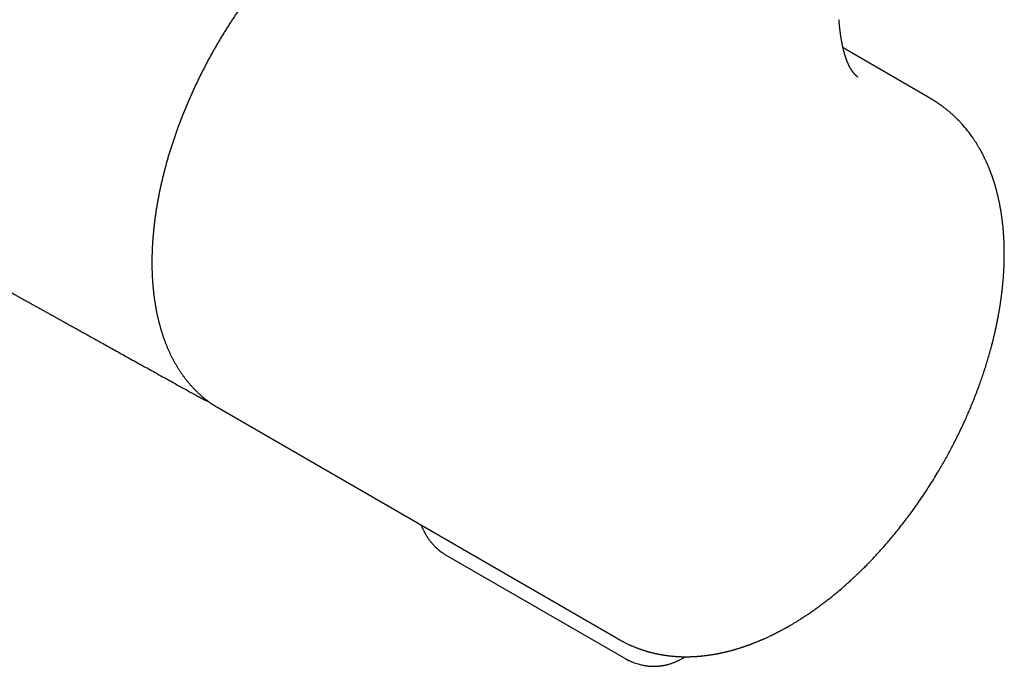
# Model space of a CAD drawing. Header units: millimetres. Extents: x 8 to 907, y 12 to 438.
# Tile 11 of 15: x 831 to 907, y 32 to 82. Entities that reach past the tile are written whole.
import ezdxf

# ---------------------------------------------------------------- set-up
doc = ezdxf.new("R2010")
doc.units = ezdxf.units.MM

msp = doc.modelspace()

# ---------------------------------------------------------------- linework, layer by layer
at = {"color": 7, "linetype": 'Continuous', "lineweight": 30}
for p, q in [((900.714, 75.978), (894.155, 79.764)), ((846.091, 52.087), (876.716, 34.408)), ((863.569, 40.802), (877.428, 32.801))]:
    msp.add_line(p, q, dxfattribs=at)
at = {"color": 7, "linetype": 'Continuous', "lineweight": 30, "flags": 128}
msp.add_lwpolyline([(846.003, 52.139), (846.09, 52.087), (846.091, 52.087)], dxfattribs=at)
at = {"color": 7, "linetype": 'Continuous', "lineweight": 30}
for points, knots in [([(708.499, 131.503), (708.692, 131.387), (709.072, 131.158), (709.638, 130.819), (710.191, 130.487), (710.733, 130.162), (711.26, 129.845), (711.772, 129.538), (712.27, 129.24), (712.756, 128.948), (713.234, 128.661), (713.703, 128.38), (714.164, 128.103), (714.612, 127.834), (715.049, 127.572), (715.474, 127.317), (715.888, 127.069), (716.273, 126.838), (716.631, 126.623), (716.963, 126.423), (717.287, 126.23), (717.601, 126.041), (717.906, 125.858), (718.202, 125.68), (718.494, 125.505), (718.842, 125.297), (719.252, 125.051), (719.727, 124.766), (720.211, 124.476), (720.728, 124.166), (721.278, 123.836), (721.863, 123.486), (722.46, 123.128), (723.069, 122.763), (723.691, 122.391), (724.324, 122.011), (724.971, 121.624), (725.64, 121.224), (726.333, 120.809), (727.049, 120.38), (727.779, 119.943), (728.523, 119.499), (729.28, 119.046), (730.012, 118.608), (730.719, 118.186), (731.398, 117.78), (732.088, 117.368), (732.786, 116.951), (733.559, 116.489), (734.401, 115.987), (735.307, 115.446), (736.226, 114.899), (737.156, 114.344), (738.097, 113.783), (739.028, 113.229), (739.949, 112.681), (740.894, 112.118), (741.863, 111.543), (742.854, 110.953), (743.833, 110.372), (744.798, 109.799), (745.751, 109.233), (746.692, 108.676), (747.619, 108.126), (748.371, 107.681), (748.949, 107.339), (749.355, 107.099), (749.753, 106.863), (750.141, 106.634), (750.519, 106.411), (750.887, 106.193), (751.257, 105.974), (751.628, 105.755), (752, 105.536), (752.359, 105.323), (752.707, 105.118), (753.043, 104.92), (753.367, 104.729), (753.679, 104.545), (753.98, 104.367), (754.268, 104.197), (754.515, 104.052), (754.722, 103.93), (754.895, 103.828), (755.072, 103.724), (755.256, 103.615), (755.45, 103.501), (755.66, 103.377), (755.885, 103.244), (756.129, 103.101), (756.383, 102.952), (756.648, 102.796), (756.924, 102.633), (757.211, 102.464), (757.52, 102.283), (757.851, 102.088), (758.205, 101.88), (758.573, 101.664), (758.954, 101.44), (759.415, 101.169), (759.951, 100.855), (760.556, 100.5), (761.158, 100.147), (761.755, 99.797), (762.347, 99.45), (763.017, 99.058), (763.763, 98.622), (764.583, 98.143), (765.232, 97.764), (765.712, 97.483), (766.026, 97.3), (766.339, 97.117), (766.649, 96.937), (766.953, 96.76), (767.247, 96.588), (767.53, 96.423), (767.802, 96.265), (768.062, 96.113), (768.312, 95.968), (768.55, 95.829), (768.773, 95.7), (768.981, 95.579), (769.175, 95.466), (769.359, 95.359), (769.533, 95.258), (769.696, 95.163), (769.856, 95.07), (770.02, 94.974), (770.197, 94.872), (770.386, 94.762), (770.588, 94.644), (770.803, 94.52), (771.023, 94.392), (771.248, 94.261), (771.477, 94.128), (771.717, 93.989), (771.966, 93.845), (772.221, 93.697), (772.617, 93.467), (773.15, 93.159), (773.815, 92.774), (774.468, 92.396), (775.038, 92.066), (775.526, 91.784), (775.935, 91.548), (776.335, 91.317), (776.726, 91.091), (777.106, 90.872), (777.475, 90.66), (777.833, 90.453), (778.182, 90.252), (778.576, 90.025), (779.02, 89.77), (779.518, 89.484), (780.023, 89.193), (780.535, 88.899), (781.026, 88.617), (781.5, 88.345), (781.955, 88.084), (782.421, 87.816), (782.899, 87.543), (783.388, 87.263), (783.878, 86.982), (784.367, 86.702), (784.851, 86.425), (785.334, 86.149), (785.814, 85.875), (786.355, 85.566), (786.956, 85.223), (787.617, 84.846), (788.269, 84.474), (788.916, 84.105), (789.564, 83.736), (790.217, 83.365), (790.876, 82.99), (791.552, 82.605), (792.244, 82.213), (792.945, 81.814), (793.641, 81.42), (794.329, 81.029), (795.009, 80.644), (795.579, 80.321), (796.041, 80.06), (796.394, 79.86), (796.741, 79.663), (797.081, 79.471), (797.41, 79.285), (797.73, 79.104), (798.039, 78.929), (798.329, 78.765), (798.601, 78.612), (798.854, 78.469), (799.099, 78.331), (799.336, 78.197), (799.565, 78.067), (799.788, 77.942), (800.022, 77.809), (800.276, 77.666), (800.554, 77.509), (800.845, 77.345), (801.149, 77.174), (801.466, 76.995), (801.79, 76.813), (802.12, 76.627), (802.454, 76.438), (802.801, 76.243), (803.158, 76.042), (803.632, 75.775), (804.226, 75.441), (804.94, 75.039), (805.668, 74.63), (806.408, 74.214), (807.161, 73.791), (807.871, 73.392), (808.537, 73.019), (809.154, 72.673), (809.772, 72.326), (810.387, 71.982), (810.995, 71.641), (811.577, 71.315), (812.135, 71.002), (812.669, 70.704), (813.197, 70.408), (813.719, 70.116), (814.234, 69.828), (814.73, 69.55), (815.205, 69.285), (815.658, 69.032), (816.099, 68.785), (816.528, 68.546), (816.945, 68.313), (817.349, 68.087), (817.742, 67.868), (818.122, 67.656), (818.49, 67.45), (818.845, 67.252), (819.186, 67.062), (819.513, 66.879), (819.829, 66.703), (820.129, 66.536), (820.413, 66.377), (820.682, 66.227), (820.907, 66.102), (821.092, 65.999), (821.244, 65.914), (821.403, 65.826), (821.582, 65.726), (821.782, 65.614), (822.005, 65.49), (822.24, 65.359), (822.488, 65.221), (822.748, 65.076), (823.02, 64.924), (823.305, 64.766), (823.602, 64.6), (823.911, 64.428), (824.233, 64.249), (824.567, 64.063), (824.907, 63.874), (825.251, 63.682), (825.599, 63.488), (825.951, 63.292), (826.302, 63.097), (826.661, 62.898), (827.027, 62.694), (827.4, 62.486), (827.761, 62.285), (828.111, 62.091), (828.448, 61.903), (828.774, 61.722), (829.098, 61.542), (829.419, 61.363), (829.737, 61.187), (830.04, 61.018), (830.329, 60.858), (830.598, 60.708), (830.848, 60.569), (831.079, 60.441), (831.271, 60.334), (831.43, 60.246), (831.565, 60.171), (831.71, 60.09), (831.877, 59.997), (832.066, 59.892), (832.28, 59.773), (832.509, 59.646), (832.752, 59.511), (833.01, 59.368), (833.269, 59.224), (833.528, 59.08), (833.784, 58.938), (834.051, 58.79), (834.329, 58.635), (834.616, 58.476), (834.912, 58.312), (835.217, 58.142), (835.532, 57.967), (835.88, 57.774), (836.261, 57.563), (836.677, 57.331), (837.109, 57.092), (837.555, 56.844), (838.016, 56.589), (838.492, 56.325), (838.982, 56.052), (839.488, 55.772), (840.008, 55.483), (840.543, 55.186), (841.094, 54.881), (841.647, 54.573), (842.204, 54.264), (842.764, 53.954), (843.337, 53.636), (843.923, 53.311), (844.318, 53.092), (844.517, 52.981)], [0, 0, 0, 0, 0.004293, 0.008498, 0.012615, 0.016643, 0.020584, 0.024369, 0.028068, 0.031683, 0.035212, 0.038727, 0.042152, 0.045489, 0.048738, 0.051898, 0.05497, 0.057953, 0.060491, 0.062961, 0.065363, 0.067697, 0.069964, 0.072163, 0.074308, 0.076471, 0.079927, 0.083454, 0.087051, 0.090718, 0.094971, 0.099315, 0.10375, 0.108276, 0.112893, 0.117601, 0.122399, 0.127289, 0.132508, 0.137828, 0.143248, 0.148767, 0.154386, 0.160104, 0.165075, 0.170118, 0.175234, 0.180423, 0.18565, 0.192439, 0.199161, 0.205815, 0.21287, 0.219848, 0.22675, 0.233573, 0.24032, 0.247759, 0.255102, 0.262349, 0.2695, 0.276555, 0.283513, 0.290376, 0.297143, 0.300197, 0.30321, 0.30615, 0.309018, 0.311814, 0.314537, 0.317188, 0.320021, 0.322766, 0.325423, 0.327993, 0.330475, 0.33287, 0.335177, 0.337396, 0.339528, 0.341573, 0.342864, 0.34412, 0.345413, 0.346774, 0.348204, 0.349702, 0.351415, 0.353209, 0.355084, 0.357041, 0.359079, 0.361198, 0.363399, 0.365914, 0.368528, 0.37124, 0.37405, 0.37696, 0.381437, 0.385908, 0.390344, 0.394744, 0.39911, 0.403441, 0.409554, 0.415595, 0.421565, 0.423891, 0.426206, 0.42851, 0.430803, 0.433051, 0.435216, 0.437299, 0.4393, 0.441217, 0.443052, 0.444805, 0.446474, 0.447973, 0.449398, 0.45075, 0.452029, 0.453234, 0.454351, 0.45556, 0.45686, 0.458253, 0.459737, 0.461313, 0.46298, 0.464589, 0.466275, 0.468039, 0.469879, 0.471768, 0.473647, 0.478619, 0.483502, 0.488297, 0.493003, 0.496053, 0.499058, 0.501997, 0.504869, 0.507674, 0.510363, 0.512987, 0.515545, 0.51805, 0.521653, 0.525306, 0.529007, 0.532757, 0.536566, 0.539823, 0.543161, 0.546579, 0.550079, 0.553659, 0.557321, 0.560847, 0.564415, 0.567956, 0.571467, 0.574949, 0.579843, 0.584678, 0.589452, 0.594168, 0.598896, 0.603671, 0.608495, 0.613366, 0.61852, 0.623666, 0.628755, 0.633788, 0.638764, 0.643683, 0.646289, 0.648879, 0.65143, 0.65391, 0.656317, 0.658653, 0.660917, 0.663109, 0.665016, 0.666864, 0.668655, 0.670388, 0.672063, 0.67368, 0.675269, 0.677206, 0.679237, 0.681364, 0.683586, 0.685904, 0.688316, 0.690678, 0.693125, 0.695656, 0.698272, 0.700939, 0.706062, 0.711279, 0.71659, 0.721995, 0.727494, 0.733088, 0.737548, 0.742067, 0.746602, 0.751088, 0.755524, 0.759909, 0.763843, 0.767737, 0.771589, 0.775399, 0.779168, 0.782865, 0.786259, 0.789565, 0.792782, 0.795911, 0.798951, 0.801902, 0.804765, 0.807539, 0.810225, 0.812826, 0.815297, 0.817685, 0.81999, 0.822212, 0.824247, 0.826207, 0.828092, 0.829168, 0.830261, 0.831418, 0.832638, 0.834174, 0.8358, 0.837516, 0.839322, 0.841218, 0.843204, 0.845281, 0.847447, 0.849704, 0.85205, 0.854487, 0.857014, 0.859479, 0.862024, 0.86463, 0.867188, 0.869682, 0.872487, 0.875207, 0.87784, 0.880388, 0.88285, 0.885225, 0.887515, 0.889934, 0.892249, 0.894461, 0.896568, 0.898571, 0.900347, 0.902032, 0.903627, 0.904542, 0.905523, 0.906581, 0.907716, 0.909166, 0.910725, 0.912392, 0.914167, 0.916051, 0.918043, 0.919833, 0.921702, 0.92365, 0.925678, 0.927785, 0.929931, 0.932154, 0.934453, 0.936829, 0.939757, 0.942793, 0.945938, 0.949191, 0.952553, 0.956023, 0.959601, 0.963287, 0.967082, 0.970986, 0.974997, 0.979117, 0.983101, 0.987181, 0.991358, 0.995631, 1, 1, 1, 1]), ([(858.52, 92.87), (858.456, 92.836), (858.311, 92.759), (858.086, 92.634), (857.844, 92.496), (857.602, 92.355), (857.36, 92.209), (857.118, 92.06), (856.877, 91.907), (856.636, 91.75), (856.395, 91.589), (856.155, 91.425), (855.915, 91.256), (855.675, 91.084), (855.436, 90.909), (855.198, 90.73), (854.96, 90.547), (854.723, 90.361), (854.486, 90.172), (854.251, 89.978), (854.016, 89.782), (853.782, 89.582), (853.548, 89.379), (853.316, 89.173), (853.085, 88.963), (852.855, 88.75), (852.625, 88.534), (852.397, 88.315), (852.17, 88.093), (851.944, 87.868), (851.72, 87.64), (851.497, 87.408), (851.275, 87.175), (851.054, 86.938), (850.835, 86.698), (850.617, 86.456), (850.401, 86.211), (850.186, 85.963), (849.973, 85.713), (849.762, 85.46), (849.552, 85.205), (849.344, 84.947), (849.137, 84.687), (848.933, 84.425), (848.73, 84.16), (848.529, 83.893), (848.33, 83.624), (848.133, 83.353), (847.938, 83.079), (847.744, 82.804), (847.553, 82.527), (847.364, 82.247), (847.178, 81.966), (846.993, 81.683), (846.81, 81.399), (846.63, 81.112), (846.452, 80.824), (846.276, 80.535), (846.103, 80.244), (845.932, 79.951), (845.764, 79.657), (845.597, 79.362), (845.434, 79.066), (845.273, 78.768), (845.114, 78.469), (844.958, 78.169), (844.805, 77.868), (844.654, 77.566), (844.506, 77.263), (844.36, 76.959), (844.218, 76.654), (844.078, 76.349), (843.94, 76.043), (843.806, 75.736), (843.674, 75.429), (843.546, 75.121), (843.42, 74.812), (843.297, 74.504), (843.177, 74.195), (843.06, 73.885), (842.946, 73.576), (842.835, 73.266), (842.727, 72.956), (842.622, 72.647), (842.52, 72.337), (842.421, 72.027), (842.325, 71.718), (842.233, 71.409), (842.143, 71.1), (842.057, 70.791), (841.974, 70.483), (841.894, 70.175), (841.817, 69.868), (841.744, 69.561), (841.674, 69.255), (841.607, 68.949), (841.543, 68.645), (841.483, 68.341), (841.426, 68.038), (841.372, 67.736), (841.322, 67.435), (841.275, 67.135), (841.231, 66.836), (841.191, 66.539), (841.154, 66.242), (841.121, 65.947), (841.091, 65.653), (841.064, 65.361), (841.041, 65.07), (841.021, 64.781), (841.004, 64.493), (840.991, 64.207), (840.982, 63.922), (840.975, 63.639), (840.973, 63.425), (840.973, 63.306), (840.973, 63.279)], [0, 0, 0, 0, 0.007038, 0.015896, 0.024754, 0.033611, 0.042468, 0.051325, 0.060181, 0.069037, 0.077893, 0.086747, 0.095602, 0.104455, 0.113308, 0.122161, 0.131013, 0.139864, 0.148714, 0.157564, 0.166413, 0.175261, 0.184109, 0.192956, 0.201803, 0.210648, 0.219493, 0.228338, 0.237182, 0.246025, 0.254867, 0.263709, 0.272551, 0.281392, 0.290232, 0.299072, 0.307911, 0.31675, 0.325588, 0.334426, 0.343264, 0.352101, 0.360938, 0.369774, 0.37861, 0.387445, 0.396281, 0.405116, 0.413951, 0.422785, 0.431619, 0.440454, 0.449287, 0.458121, 0.466955, 0.475788, 0.484622, 0.493455, 0.502288, 0.511122, 0.519955, 0.528788, 0.537622, 0.546455, 0.555288, 0.564122, 0.572956, 0.581789, 0.590623, 0.599457, 0.608292, 0.617126, 0.625961, 0.634796, 0.643632, 0.652467, 0.661303, 0.67014, 0.678976, 0.687813, 0.696651, 0.705489, 0.714327, 0.723166, 0.732006, 0.740845, 0.749686, 0.758527, 0.767368, 0.776211, 0.785053, 0.793897, 0.802741, 0.811585, 0.820431, 0.829277, 0.838123, 0.846971, 0.855819, 0.864667, 0.873517, 0.882367, 0.891218, 0.90007, 0.908922, 0.917775, 0.926629, 0.935483, 0.944338, 0.953194, 0.96205, 0.970907, 0.979765, 0.988623, 0.997481, 1, 1, 1, 1]), ([(895.29, 77.526), (895.29, 77.526), (895.291, 77.525), (895.288, 77.527), (895.284, 77.53), (895.276, 77.535), (895.264, 77.544), (895.248, 77.556), (895.23, 77.57), (895.212, 77.585), (895.194, 77.6), (895.178, 77.614), (895.161, 77.63), (895.143, 77.646), (895.126, 77.662), (895.11, 77.678), (895.091, 77.698), (895.069, 77.72), (895.047, 77.744), (895.028, 77.766), (895.009, 77.787), (894.989, 77.812), (894.969, 77.836), (894.952, 77.857), (894.94, 77.872), (894.93, 77.886), (894.921, 77.898), (894.91, 77.912), (894.898, 77.928), (894.884, 77.948), (894.869, 77.969), (894.856, 77.989), (894.844, 78.006), (894.833, 78.023), (894.821, 78.042), (894.806, 78.064), (894.793, 78.085), (894.782, 78.103), (894.773, 78.118), (894.764, 78.132), (894.756, 78.146), (894.746, 78.162), (894.735, 78.182), (894.721, 78.206), (894.705, 78.234), (894.689, 78.264), (894.674, 78.292), (894.661, 78.316), (894.651, 78.336), (894.641, 78.355), (894.631, 78.374), (894.62, 78.397), (894.606, 78.426), (894.589, 78.461), (894.57, 78.501), (894.55, 78.546), (894.53, 78.59), (894.512, 78.633), (894.496, 78.671), (894.482, 78.705), (894.468, 78.741), (894.452, 78.781), (894.434, 78.828), (894.415, 78.878), (894.396, 78.931), (894.376, 78.988), (894.356, 79.048), (894.337, 79.104), (894.322, 79.153), (894.309, 79.193), (894.297, 79.233), (894.284, 79.276), (894.269, 79.326), (894.254, 79.38), (894.239, 79.434), (894.224, 79.486), (894.212, 79.534), (894.201, 79.576), (894.191, 79.616), (894.18, 79.66), (894.167, 79.712), (894.155, 79.764), (894.144, 79.814), (894.133, 79.86), (894.123, 79.905), (894.114, 79.946), (894.107, 79.981), (894.101, 80.01), (894.095, 80.041), (894.087, 80.081), (894.076, 80.134), (894.064, 80.195), (894.052, 80.264), (894.038, 80.338), (894.025, 80.416), (894.013, 80.486), (894.004, 80.542), (893.998, 80.581), (893.993, 80.614), (893.987, 80.65), (893.981, 80.693), (893.973, 80.743), (893.962, 80.822), (893.947, 80.932), (893.932, 81.044), (893.922, 81.132), (893.915, 81.19), (893.909, 81.243), (893.903, 81.289), (893.899, 81.327), (893.896, 81.354), (893.894, 81.372), (893.893, 81.389), (893.89, 81.413), (893.887, 81.447), (893.882, 81.495), (893.875, 81.558), (893.868, 81.633), (893.86, 81.721), (893.851, 81.822), (893.845, 81.893), (893.842, 81.931)], [0, 0, 0, 0, 0.002998, 0.010618, 0.018532, 0.02653, 0.041089, 0.054511, 0.067793, 0.08107, 0.089745, 0.099703, 0.110098, 0.120456, 0.129366, 0.138098, 0.147321, 0.159428, 0.171386, 0.181042, 0.189564, 0.199348, 0.212197, 0.219014, 0.224618, 0.229534, 0.23423, 0.238781, 0.244497, 0.251853, 0.25969, 0.266457, 0.271802, 0.276708, 0.282903, 0.290366, 0.297289, 0.302782, 0.30688, 0.310723, 0.314867, 0.31931, 0.32498, 0.331689, 0.339605, 0.348728, 0.356333, 0.362556, 0.367481, 0.37221, 0.377084, 0.382065, 0.390017, 0.398275, 0.408279, 0.418979, 0.429861, 0.439732, 0.448273, 0.455561, 0.462414, 0.471542, 0.481551, 0.492473, 0.503315, 0.514745, 0.527245, 0.539445, 0.548023, 0.555836, 0.563114, 0.57091, 0.580392, 0.591035, 0.601196, 0.610756, 0.61953, 0.627037, 0.633518, 0.64117, 0.65048, 0.660667, 0.668644, 0.676596, 0.684524, 0.691747, 0.697654, 0.702244, 0.706314, 0.713529, 0.722344, 0.732696, 0.743963, 0.755999, 0.768807, 0.781911, 0.789975, 0.795837, 0.800386, 0.805844, 0.812653, 0.820579, 0.82945, 0.849903, 0.871883, 0.880938, 0.890126, 0.898282, 0.905083, 0.911163, 0.915484, 0.917139, 0.919592, 0.923055, 0.927529, 0.935071, 0.944418, 0.955576, 0.968552, 0.983357, 1, 1, 1, 1]), ([(876.715, 34.408), (876.734, 34.397), (876.769, 34.377), (876.818, 34.349), (876.859, 34.325), (876.894, 34.306), (876.926, 34.288), (876.956, 34.271), (876.998, 34.248), (877.052, 34.218), (877.121, 34.181), (877.193, 34.143), (877.265, 34.105), (877.34, 34.067), (877.414, 34.03), (877.504, 33.986), (877.608, 33.936), (877.698, 33.894), (877.757, 33.867), (877.785, 33.855), (877.812, 33.843), (877.842, 33.83), (877.901, 33.804), (877.979, 33.77), (878.077, 33.73), (878.169, 33.692), (878.254, 33.659), (878.33, 33.63), (878.394, 33.606), (878.455, 33.583), (878.512, 33.563), (878.575, 33.541), (878.647, 33.515), (878.723, 33.49), (878.803, 33.464), (878.886, 33.437), (878.949, 33.418), (879, 33.403), (879.043, 33.39), (879.09, 33.376), (879.141, 33.361), (879.199, 33.345), (879.267, 33.326), (879.34, 33.307), (879.417, 33.287), (879.489, 33.269), (879.555, 33.253), (879.617, 33.239), (879.676, 33.225), (879.739, 33.211), (879.812, 33.195), (879.894, 33.178), (879.981, 33.161), (880.065, 33.145), (880.139, 33.132), (880.201, 33.121), (880.249, 33.113), (880.291, 33.106), (880.333, 33.099), (880.376, 33.092), (880.422, 33.085), (880.474, 33.077), (880.534, 33.069), (880.602, 33.06), (880.677, 33.05), (880.755, 33.04), (880.834, 33.031), (880.908, 33.023), (880.976, 33.017), (881.035, 33.011), (881.087, 33.006), (881.136, 33.002), (881.185, 32.998), (881.238, 32.994), (881.296, 32.99), (881.36, 32.986), (881.43, 32.982), (881.5, 32.978), (881.564, 32.975), (881.621, 32.973), (881.675, 32.971), (881.733, 32.969), (881.798, 32.967), (881.872, 32.966), (881.953, 32.965), (882.036, 32.964), (882.126, 32.964), (882.217, 32.965), (882.307, 32.966), (882.383, 32.968), (882.441, 32.97), (882.486, 32.971), (882.523, 32.973), (882.565, 32.974), (882.615, 32.977), (882.673, 32.979), (882.732, 32.982), (882.789, 32.986), (882.842, 32.989), (882.893, 32.992), (882.938, 32.996), (882.975, 32.998), (883.007, 33.001), (883.046, 33.004), (883.096, 33.008), (883.158, 33.013), (883.224, 33.019), (883.29, 33.026), (883.356, 33.033), (883.449, 33.043), (883.567, 33.056), (883.692, 33.072), (883.796, 33.086), (883.882, 33.099), (883.97, 33.112), (884.065, 33.126), (884.164, 33.143), (884.258, 33.159), (884.344, 33.174), (884.42, 33.188), (884.487, 33.201), (884.54, 33.211), (884.582, 33.219), (884.621, 33.227), (884.667, 33.236), (884.72, 33.247), (884.778, 33.26), (884.836, 33.272), (884.895, 33.285), (884.953, 33.298), (885.009, 33.311), (885.057, 33.322), (885.097, 33.331), (885.137, 33.341), (885.184, 33.352), (885.246, 33.367), (885.319, 33.385), (885.401, 33.406), (885.488, 33.429), (885.579, 33.453), (885.659, 33.475), (885.722, 33.493), (885.764, 33.505), (885.797, 33.514), (885.826, 33.523), (885.868, 33.535), (885.929, 33.553), (886.006, 33.576), (886.091, 33.601), (886.181, 33.629), (886.266, 33.656), (886.342, 33.681), (886.4, 33.7), (886.45, 33.716), (886.493, 33.731), (886.533, 33.744), (886.576, 33.759), (886.626, 33.776), (886.684, 33.796), (886.742, 33.816), (886.8, 33.837), (886.857, 33.857), (886.917, 33.879), (886.982, 33.903), (887.048, 33.927), (887.109, 33.95), (887.161, 33.97), (887.199, 33.984), (887.231, 33.997), (887.262, 34.009), (887.305, 34.025), (887.362, 34.048), (887.435, 34.077), (887.513, 34.108), (887.595, 34.142), (887.677, 34.176), (887.756, 34.209), (887.827, 34.239), (887.885, 34.264), (887.931, 34.284), (887.973, 34.302), (888.019, 34.322), (888.077, 34.348), (888.155, 34.383), (888.25, 34.426), (888.356, 34.474), (888.456, 34.521), (888.549, 34.565), (888.634, 34.606), (888.71, 34.642), (888.766, 34.67), (888.804, 34.689), (888.828, 34.7), (888.851, 34.712), (888.876, 34.724), (888.91, 34.741), (888.955, 34.763), (889.009, 34.791), (889.068, 34.821), (889.128, 34.851), (889.185, 34.881), (889.241, 34.91), (889.295, 34.938), (889.364, 34.975), (889.446, 35.019), (889.539, 35.069), (889.624, 35.115), (889.698, 35.156), (889.762, 35.191), (889.813, 35.22), (889.851, 35.241), (889.877, 35.256), (889.899, 35.269), (889.928, 35.285), (889.966, 35.306), (890.013, 35.333), (890.079, 35.372), (890.161, 35.419), (890.253, 35.473), (890.35, 35.531), (890.452, 35.592), (890.56, 35.658), (890.667, 35.724), (890.763, 35.783), (890.844, 35.834), (890.908, 35.875), (890.963, 35.91), (891.011, 35.941), (891.06, 35.972), (891.118, 36.01), (891.19, 36.057), (891.274, 36.112), (891.364, 36.171), (891.479, 36.249), (891.62, 36.344), (891.752, 36.435), (891.852, 36.505), (891.915, 36.549), (891.97, 36.588), (892.015, 36.62), (892.051, 36.646), (892.078, 36.665), (892.096, 36.678), (892.11, 36.688), (892.123, 36.698), (892.14, 36.71), (892.169, 36.731), (892.215, 36.764), (892.28, 36.812), (892.36, 36.87), (892.45, 36.936), (892.549, 37.011), (892.658, 37.092), (892.776, 37.183), (892.901, 37.279), (893.028, 37.378), (893.154, 37.477), (893.351, 37.634), (893.615, 37.849), (893.943, 38.124), (894.262, 38.4), (894.511, 38.621), (894.693, 38.786), (894.808, 38.891), (894.915, 38.99), (895.01, 39.078), (895.092, 39.156), (895.162, 39.221), (895.218, 39.275), (895.261, 39.315), (895.292, 39.345), (895.318, 39.37), (895.349, 39.4), (895.389, 39.438), (895.436, 39.484), (895.502, 39.548), (895.59, 39.634), (895.7, 39.743), (895.821, 39.863), (895.952, 39.994), (896.144, 40.19), (896.392, 40.447), (896.688, 40.762), (896.975, 41.075), (897.254, 41.386), (897.523, 41.695), (897.785, 42), (898.071, 42.343), (898.383, 42.725), (898.718, 43.149), (899.047, 43.577), (899.388, 44.034), (899.741, 44.522), (900.104, 45.042), (900.458, 45.566), (900.801, 46.093), (901.135, 46.623), (901.433, 47.113), (901.698, 47.564), (901.933, 47.974), (902.165, 48.389), (902.396, 48.816), (902.627, 49.256), (902.858, 49.709), (903.089, 50.175), (903.319, 50.657), (903.535, 51.127), (903.739, 51.586), (903.93, 52.03), (904.119, 52.485), (904.305, 52.95), (904.487, 53.423), (904.657, 53.884), (904.815, 54.333), (904.963, 54.769), (905.081, 55.132), (905.172, 55.42), (905.237, 55.632), (905.301, 55.845), (905.363, 56.056), (905.421, 56.26), (905.475, 56.454), (905.525, 56.633), (905.569, 56.798), (905.608, 56.948), (905.643, 57.083), (905.673, 57.202), (905.7, 57.31), (905.725, 57.411), (905.747, 57.501), (905.767, 57.587), (905.788, 57.671), (905.811, 57.77), (905.836, 57.881), (905.864, 58.001), (905.904, 58.182), (905.957, 58.426), (906.009, 58.681), (906.049, 58.886), (906.078, 59.034), (906.104, 59.171), (906.126, 59.295), (906.145, 59.4), (906.16, 59.488), (906.172, 59.558), (906.183, 59.618), (906.192, 59.672), (906.201, 59.728), (906.212, 59.794), (906.225, 59.874), (906.24, 59.969), (906.257, 60.078), (906.293, 60.318), (906.326, 60.558), (906.357, 60.793), (906.37, 60.903), (906.383, 61.011), (906.395, 61.113), (906.405, 61.204), (906.414, 61.28), (906.42, 61.34), (906.426, 61.393), (906.431, 61.448), (906.438, 61.515), (906.446, 61.593), (906.454, 61.68), (906.466, 61.809), (906.48, 61.976), (906.496, 62.179), (906.51, 62.378), (906.521, 62.568), (906.529, 62.715), (906.535, 62.823), (906.538, 62.892), (906.541, 62.955), (906.543, 63.011), (906.545, 63.066), (906.547, 63.131), (906.55, 63.212), (906.553, 63.31), (906.556, 63.417), (906.558, 63.524), (906.56, 63.627), (906.561, 63.727), (906.562, 63.828), (906.562, 63.927), (906.562, 64.021), (906.561, 64.105), (906.561, 64.174), (906.56, 64.232), (906.559, 64.284), (906.558, 64.34), (906.557, 64.405), (906.556, 64.481), (906.553, 64.576), (906.55, 64.69), (906.545, 64.823), (906.54, 64.939), (906.535, 65.037), (906.532, 65.109), (906.528, 65.175), (906.525, 65.232), (906.522, 65.279), (906.519, 65.318), (906.517, 65.354), (906.514, 65.397), (906.51, 65.451), (906.506, 65.514), (906.499, 65.609), (906.49, 65.726), (906.478, 65.858), (906.467, 65.975), (906.457, 66.077), (906.449, 66.152), (906.443, 66.208), (906.438, 66.254), (906.432, 66.308), (906.425, 66.371), (906.416, 66.44), (906.408, 66.511), (906.396, 66.604), (906.381, 66.714), (906.364, 66.84), (906.346, 66.958), (906.329, 67.075), (906.309, 67.196), (906.288, 67.322), (906.266, 67.452), (906.242, 67.579), (906.219, 67.7), (906.195, 67.821), (906.17, 67.945), (906.142, 68.075), (906.113, 68.207), (906.085, 68.327), (906.06, 68.435), (906.035, 68.535), (906.01, 68.637), (905.982, 68.745), (905.956, 68.842), (905.934, 68.923), (905.917, 68.985), (905.901, 69.041), (905.886, 69.091), (905.873, 69.138), (905.858, 69.187), (905.841, 69.246), (905.82, 69.316), (905.796, 69.393), (905.772, 69.47), (905.749, 69.543), (905.726, 69.613), (905.708, 69.669), (905.694, 69.711), (905.683, 69.741), (905.673, 69.772), (905.661, 69.808), (905.646, 69.851), (905.628, 69.901), (905.609, 69.954), (905.589, 70.011), (905.569, 70.067), (905.549, 70.121), (905.532, 70.166), (905.518, 70.204), (905.505, 70.239), (905.491, 70.273), (905.475, 70.315), (905.456, 70.365), (905.432, 70.426), (905.405, 70.491), (905.377, 70.561), (905.345, 70.638), (905.309, 70.723), (905.274, 70.806), (905.243, 70.875), (905.217, 70.935), (905.19, 70.994), (905.16, 71.06), (905.121, 71.144), (905.073, 71.245), (905.018, 71.357), (904.97, 71.454), (904.93, 71.533), (904.899, 71.593), (904.871, 71.646), (904.848, 71.69), (904.826, 71.73), (904.804, 71.773), (904.777, 71.822), (904.748, 71.875), (904.717, 71.931), (904.685, 71.988), (904.653, 72.044), (904.62, 72.101), (904.581, 72.166), (904.533, 72.247), (904.477, 72.339), (904.417, 72.437), (904.357, 72.53), (904.3, 72.618), (904.246, 72.7), (904.184, 72.791), (904.108, 72.902), (904.011, 73.038), (903.903, 73.185), (903.79, 73.333), (903.675, 73.478), (903.56, 73.618), (903.45, 73.747), (903.363, 73.846), (903.297, 73.92), (903.246, 73.975), (903.191, 74.036), (903.136, 74.094), (903.087, 74.146), (903.048, 74.186), (903.015, 74.22), (902.981, 74.255), (902.94, 74.295), (902.892, 74.343), (902.838, 74.396), (902.778, 74.454), (902.712, 74.516), (902.642, 74.581), (902.574, 74.644), (902.511, 74.7), (902.452, 74.752), (902.395, 74.802), (902.336, 74.851), (902.275, 74.903), (902.212, 74.955), (902.146, 75.009), (902.079, 75.063), (902.01, 75.117), (901.942, 75.169), (901.879, 75.217), (901.828, 75.255), (901.786, 75.286), (901.753, 75.309), (901.723, 75.332), (901.693, 75.353), (901.661, 75.376), (901.625, 75.402), (901.586, 75.428), (901.546, 75.456), (901.504, 75.486), (901.457, 75.517), (901.412, 75.548), (901.371, 75.575), (901.332, 75.601), (901.291, 75.627), (901.25, 75.653), (901.211, 75.679), (901.171, 75.704), (901.129, 75.73), (901.087, 75.756), (901.046, 75.781), (901.007, 75.805), (900.967, 75.829), (900.929, 75.852), (900.899, 75.87), (900.877, 75.883), (900.857, 75.894), (900.825, 75.913), (900.777, 75.942), (900.736, 75.965), (900.714, 75.978)], [0, 0, 0, 0, 0.000887, 0.001623, 0.002319, 0.002901, 0.003459, 0.003995, 0.004504, 0.005737, 0.007157, 0.00843, 0.010055, 0.01144, 0.012931, 0.014562, 0.01694, 0.019381, 0.020075, 0.020641, 0.021128, 0.021733, 0.022476, 0.024766, 0.026631, 0.028517, 0.030502, 0.031832, 0.03322, 0.034488, 0.03561, 0.036768, 0.038364, 0.040103, 0.041806, 0.043389, 0.044763, 0.04562, 0.046501, 0.047415, 0.048456, 0.049642, 0.050928, 0.052576, 0.054125, 0.055581, 0.056922, 0.058106, 0.059277, 0.060516, 0.061906, 0.063643, 0.065422, 0.067118, 0.06871, 0.069849, 0.070765, 0.071527, 0.072369, 0.0732, 0.074106, 0.075109, 0.076278, 0.077616, 0.079123, 0.080707, 0.082206, 0.083741, 0.08506, 0.086188, 0.087193, 0.088085, 0.089021, 0.090077, 0.091165, 0.092393, 0.093762, 0.095214, 0.096467, 0.097481, 0.098492, 0.099575, 0.100807, 0.102236, 0.103833, 0.105441, 0.107022, 0.108985, 0.110678, 0.112118, 0.113324, 0.113998, 0.114664, 0.115461, 0.116391, 0.117485, 0.118759, 0.119719, 0.12076, 0.121751, 0.122595, 0.123293, 0.123854, 0.124437, 0.125464, 0.126665, 0.127924, 0.129174, 0.130414, 0.131643, 0.134422, 0.137062, 0.138642, 0.140243, 0.141876, 0.143616, 0.145523, 0.147392, 0.148897, 0.150332, 0.151586, 0.152629, 0.153299, 0.153941, 0.154789, 0.15585, 0.156917, 0.157993, 0.159078, 0.16017, 0.161242, 0.162149, 0.162875, 0.163435, 0.16435, 0.165496, 0.166873, 0.168406, 0.170016, 0.171703, 0.173461, 0.174425, 0.175198, 0.175779, 0.176265, 0.176814, 0.178083, 0.179604, 0.181091, 0.182759, 0.184607, 0.18578, 0.186922, 0.187846, 0.188545, 0.189253, 0.190041, 0.190961, 0.192015, 0.193199, 0.194174, 0.195218, 0.196331, 0.197512, 0.198762, 0.199978, 0.200897, 0.201587, 0.202088, 0.202643, 0.203296, 0.204446, 0.205811, 0.207292, 0.208789, 0.210302, 0.211831, 0.213129, 0.214211, 0.21503, 0.215677, 0.216511, 0.217568, 0.218847, 0.22086, 0.222804, 0.224644, 0.226383, 0.22794, 0.229358, 0.230554, 0.231041, 0.231478, 0.231865, 0.232298, 0.232887, 0.233729, 0.234766, 0.235895, 0.23699, 0.238052, 0.239081, 0.240076, 0.241038, 0.242897, 0.244618, 0.246195, 0.247576, 0.248747, 0.249706, 0.250454, 0.250802, 0.251167, 0.251699, 0.252399, 0.253269, 0.254307, 0.256088, 0.257798, 0.259432, 0.261504, 0.263469, 0.26545, 0.26746, 0.268807, 0.270011, 0.271024, 0.271853, 0.272721, 0.27374, 0.275135, 0.276734, 0.278437, 0.280204, 0.2832, 0.286363, 0.287651, 0.288855, 0.289884, 0.290737, 0.291426, 0.291932, 0.292255, 0.292448, 0.292696, 0.293012, 0.293397, 0.294367, 0.295607, 0.297119, 0.298902, 0.300745, 0.302809, 0.305093, 0.307537, 0.309972, 0.312387, 0.314782, 0.321271, 0.327614, 0.333811, 0.339862, 0.342199, 0.344508, 0.346635, 0.348506, 0.350149, 0.351527, 0.352641, 0.35349, 0.354074, 0.354477, 0.355086, 0.355905, 0.35687, 0.357902, 0.359911, 0.362133, 0.364567, 0.367214, 0.370073, 0.376297, 0.382409, 0.38839, 0.394238, 0.399955, 0.40554, 0.411028, 0.418528, 0.425977, 0.433375, 0.440723, 0.449405, 0.458027, 0.4666, 0.475123, 0.483596, 0.492021, 0.498421, 0.504794, 0.511168, 0.517723, 0.524488, 0.531335, 0.538384, 0.545635, 0.553087, 0.559568, 0.566194, 0.572964, 0.579865, 0.586873, 0.593989, 0.60034, 0.606776, 0.613295, 0.616398, 0.619521, 0.622662, 0.62582, 0.628862, 0.631737, 0.634394, 0.636834, 0.639056, 0.641061, 0.642818, 0.644365, 0.64583, 0.647329, 0.648379, 0.649626, 0.651088, 0.652765, 0.654569, 0.656403, 0.660841, 0.665443, 0.667833, 0.670081, 0.67214, 0.67401, 0.675692, 0.676881, 0.677947, 0.678861, 0.679621, 0.680395, 0.681387, 0.682598, 0.684028, 0.685677, 0.687536, 0.694937, 0.69662, 0.698292, 0.699953, 0.701571, 0.702976, 0.70414, 0.705062, 0.705754, 0.706592, 0.707612, 0.708815, 0.7102, 0.711657, 0.714791, 0.71794, 0.7211, 0.724095, 0.726836, 0.728028, 0.729142, 0.730131, 0.730993, 0.731788, 0.732733, 0.734066, 0.735634, 0.737379, 0.739143, 0.740728, 0.742322, 0.743926, 0.745539, 0.7471, 0.748446, 0.74957, 0.750471, 0.751224, 0.752106, 0.753164, 0.7544, 0.7558, 0.757792, 0.759954, 0.762284, 0.763513, 0.764749, 0.765844, 0.76678, 0.767558, 0.768177, 0.768688, 0.76938, 0.770276, 0.771374, 0.772534, 0.774995, 0.777213, 0.779187, 0.780892, 0.78232, 0.783002, 0.78375, 0.784659, 0.785731, 0.786949, 0.788175, 0.789375, 0.79168, 0.793854, 0.795855, 0.797806, 0.799921, 0.802152, 0.804445, 0.806708, 0.808844, 0.810893, 0.813121, 0.815467, 0.817881, 0.820209, 0.822005, 0.823756, 0.82564, 0.827643, 0.829737, 0.830952, 0.832131, 0.833184, 0.834111, 0.834925, 0.835817, 0.836852, 0.838237, 0.839743, 0.8412, 0.842601, 0.843947, 0.845169, 0.845802, 0.846371, 0.846914, 0.847595, 0.848432, 0.849425, 0.850502, 0.851488, 0.852741, 0.853783, 0.854634, 0.855382, 0.856037, 0.856671, 0.857448, 0.858474, 0.859682, 0.86102, 0.862402, 0.863826, 0.865704, 0.867509, 0.868866, 0.869958, 0.871148, 0.872481, 0.874035, 0.876362, 0.878763, 0.881132, 0.882491, 0.883803, 0.884942, 0.885887, 0.886622, 0.887539, 0.888639, 0.889821, 0.890941, 0.89231, 0.89356, 0.894645, 0.896079, 0.897897, 0.900046, 0.902267, 0.904493, 0.906483, 0.908329, 0.910171, 0.912856, 0.916181, 0.919887, 0.923465, 0.92705, 0.930694, 0.934076, 0.937038, 0.938408, 0.939868, 0.941449, 0.943214, 0.944554, 0.945649, 0.946511, 0.947325, 0.948527, 0.949848, 0.951349, 0.952971, 0.954694, 0.956691, 0.95853, 0.960118, 0.961627, 0.9631, 0.964568, 0.966069, 0.967746, 0.969314, 0.970992, 0.972726, 0.974381, 0.975874, 0.977248, 0.978039, 0.978814, 0.979535, 0.980178, 0.980883, 0.981761, 0.982679, 0.983499, 0.984478, 0.985561, 0.986614, 0.987483, 0.988221, 0.98916, 0.990089, 0.990867, 0.991621, 0.992537, 0.993465, 0.994215, 0.994985, 0.995734, 0.996484, 0.997103, 0.997366, 0.997683, 0.998103, 0.99893, 1, 1, 1, 1]), ([(840.973, 63.279), (840.973, 63.23), (840.974, 63.088), (840.977, 62.854), (840.984, 62.579), (840.994, 62.305), (841.008, 62.034), (841.025, 61.764), (841.046, 61.497), (841.07, 61.232), (841.098, 60.97), (841.129, 60.709), (841.164, 60.451), (841.202, 60.196), (841.243, 59.943), (841.288, 59.693), (841.336, 59.445), (841.388, 59.2), (841.443, 58.957), (841.502, 58.718), (841.564, 58.481), (841.629, 58.247), (841.697, 58.016), (841.769, 57.788), (841.845, 57.563), (841.923, 57.341), (842.005, 57.123), (842.09, 56.907), (842.179, 56.695), (842.27, 56.485), (842.365, 56.28), (842.463, 56.077), (842.565, 55.878), (842.669, 55.682), (842.776, 55.49), (842.887, 55.302), (843.001, 55.117), (843.118, 54.935), (843.237, 54.758), (843.36, 54.583), (843.486, 54.413), (843.614, 54.246), (843.746, 54.084), (843.88, 53.925), (844.017, 53.769), (844.157, 53.618), (844.3, 53.471), (844.446, 53.327), (844.594, 53.188), (844.745, 53.052), (844.898, 52.92), (845.055, 52.793), (845.213, 52.669), (845.375, 52.55), (845.538, 52.435), (845.705, 52.323), (845.858, 52.225), (845.958, 52.166), (846, 52.141)], [0, 0, 0, 0, 0.009618, 0.027858, 0.046099, 0.064341, 0.082583, 0.100824, 0.119066, 0.137307, 0.155548, 0.173788, 0.192027, 0.210264, 0.228499, 0.246732, 0.264963, 0.283191, 0.301415, 0.319635, 0.337851, 0.356063, 0.374268, 0.392468, 0.410662, 0.428848, 0.447026, 0.465197, 0.483358, 0.50151, 0.519652, 0.537783, 0.555904, 0.574012, 0.592108, 0.610191, 0.628261, 0.646317, 0.66436, 0.682388, 0.700402, 0.718402, 0.736387, 0.754358, 0.772315, 0.790258, 0.808187, 0.826104, 0.844008, 0.861901, 0.879783, 0.897655, 0.915518, 0.933373, 0.951221, 0.969065, 0.986903, 1, 1, 1, 1]), ([(844.521, 52.979), (844.539, 52.97), (844.574, 52.95), (844.627, 52.922), (844.68, 52.893), (844.734, 52.865), (844.784, 52.839), (844.83, 52.816), (844.868, 52.797), (844.897, 52.783), (844.92, 52.771), (844.941, 52.761), (844.963, 52.75), (844.989, 52.738), (845.027, 52.72), (845.081, 52.695), (845.15, 52.663), (845.229, 52.628), (845.289, 52.602), (845.323, 52.587), (845.328, 52.585)], [0, 0, 0, 0, 0.061342, 0.124969, 0.190914, 0.259211, 0.32856, 0.389047, 0.438649, 0.474565, 0.501351, 0.525451, 0.553519, 0.585553, 0.621549, 0.695622, 0.780695, 0.876008, 0.981125, 1, 1, 1, 1]), ([(861.702, 43.075), (861.719, 43.033), (861.752, 42.949), (861.803, 42.832), (861.858, 42.712), (861.917, 42.592), (861.973, 42.487), (862.019, 42.404), (862.057, 42.339), (862.097, 42.272), (862.14, 42.203), (862.181, 42.141), (862.221, 42.081), (862.266, 42.018), (862.32, 41.942), (862.382, 41.861), (862.445, 41.781), (862.507, 41.706), (862.571, 41.632), (862.633, 41.563), (862.692, 41.5), (862.747, 41.443), (862.806, 41.384), (862.871, 41.322), (862.939, 41.26), (863.004, 41.203), (863.061, 41.155), (863.112, 41.114), (863.16, 41.076), (863.214, 41.035), (863.277, 40.989), (863.344, 40.942), (863.395, 40.909), (863.428, 40.887), (863.451, 40.873), (863.482, 40.853), (863.522, 40.829), (863.553, 40.811), (863.569, 40.801)], [0, 0, 0, 0, 0.047149, 0.096753, 0.135018, 0.184724, 0.236148, 0.258064, 0.281577, 0.311019, 0.339214, 0.363218, 0.385164, 0.410116, 0.439825, 0.476945, 0.509067, 0.538918, 0.570178, 0.602052, 0.627309, 0.651761, 0.677598, 0.707521, 0.738495, 0.767561, 0.792498, 0.812451, 0.832544, 0.853971, 0.881003, 0.911182, 0.936338, 0.943061, 0.951572, 0.9639, 0.980044, 1, 1, 1, 1]), ([(877.424, 32.803), (877.441, 32.794), (877.471, 32.776), (877.513, 32.754), (877.545, 32.737), (877.571, 32.723), (877.597, 32.709), (877.625, 32.696), (877.654, 32.681), (877.709, 32.655), (877.792, 32.617), (877.928, 32.559), (878.095, 32.496), (878.282, 32.435), (878.461, 32.384), (878.628, 32.343), (878.789, 32.309), (878.914, 32.287), (879.007, 32.273), (879.073, 32.264), (879.146, 32.255), (879.224, 32.247), (879.297, 32.241), (879.36, 32.237), (879.415, 32.235), (879.47, 32.232), (879.527, 32.231), (879.584, 32.23), (879.633, 32.231), (879.673, 32.231), (879.708, 32.232), (879.747, 32.233), (879.794, 32.235), (879.843, 32.238), (879.89, 32.241), (879.929, 32.244), (879.967, 32.247), (880.007, 32.251), (880.054, 32.256), (880.103, 32.262), (880.148, 32.268), (880.194, 32.274), (880.246, 32.282), (880.304, 32.292), (880.359, 32.302), (880.405, 32.31), (880.463, 32.322), (880.541, 32.34), (880.642, 32.364), (880.753, 32.395), (880.864, 32.428), (880.978, 32.465), (881.079, 32.502), (881.177, 32.539), (881.269, 32.576), (881.361, 32.616), (881.455, 32.659), (881.549, 32.704), (881.644, 32.752), (881.734, 32.799), (881.849, 32.863), (881.943, 32.917), (882.008, 32.958), (882.018, 32.964)], [0, 0, 0, 0, 0.012115, 0.0218, 0.029059, 0.034708, 0.040656, 0.046983, 0.053677, 0.060699, 0.084401, 0.108448, 0.149932, 0.189856, 0.224478, 0.257823, 0.289928, 0.321325, 0.333512, 0.346101, 0.361679, 0.378369, 0.393885, 0.406249, 0.417678, 0.427744, 0.440579, 0.453183, 0.463791, 0.471197, 0.47802, 0.485611, 0.495476, 0.507879, 0.517644, 0.525186, 0.532974, 0.54141, 0.55141, 0.562859, 0.572668, 0.58087, 0.592123, 0.60654, 0.618807, 0.628211, 0.636185, 0.657335, 0.679397, 0.703111, 0.731514, 0.754241, 0.780221, 0.800922, 0.821597, 0.843679, 0.864983, 0.887633, 0.910446, 0.932197, 0.952091, 0.992876, 1, 1, 1, 1])]:
    msp.add_open_spline(points, degree=3, knots=knots, dxfattribs=at)

doc.saveas('drawing.dxf')
